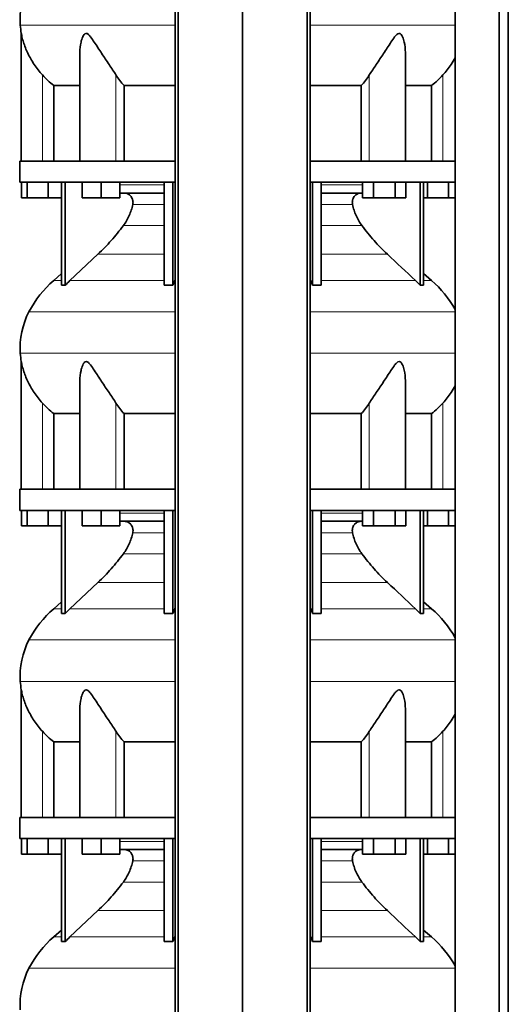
# Model space of a CAD drawing. Header units: millimetres. Extents: x 434 to 1326, y -2761 to 1974.
# Tile 24 of 33: x 441 to 754, y -21 to 609. Entities that reach past the tile are written whole.
import ezdxf

# ---------------------------------------------------------------- set-up
doc = ezdxf.new("R2010")
doc.units = ezdxf.units.MM
doc.layers.add('MID_344-7', color=7, linetype='Continuous')
doc.layers.add('VSI344_DIFFUSORE', color=7, linetype='Continuous')

# ---------------------------------------------------------------- blocks, each defined once
blk = doc.blocks.new('SE')
at = {"layer": 'MID_344-7', "color": 7, "linetype": 'Continuous', "lineweight": 35}
for p, q in [((540.77, 1181.15), (540.77, -320.85)), ((542.73, -320.85), (542.73, 1181.15)), ((583.97, -320.85), (583.97, 1181.15)), ((625.21, -320.85), (625.21, 1181.15)), ((627.18, 1181.15), (627.18, -320.85)), ((719.84, 1181.15), (719.84, -320.85)), ((747.97, -320.85), (747.97, 1181.15)), ((753.77, -320.85), (753.77, 1181.15)), ((719.77, 606.47), (719.77, 518.15)), ((719.82, 504.65), (719.82, 518.15)), ((719.77, 504.65), (719.77, 400.71)), ((719.77, 396.47), (719.77, 308.15)), ((719.82, 294.65), (719.82, 308.15)), ((719.77, 294.65), (719.77, 190.71)), ((719.77, 186.47), (719.77, 98.15)), ((719.82, 84.65), (719.82, 98.15)), ((719.77, 84.65), (719.77, -19.29))]:
    blk.add_line(p, q, dxfattribs=at)
at = {"layer": 'VSI344_DIFFUSORE', "color": 4, "linetype": 'Continuous', "lineweight": 9}
for p, q in [((441.84, 605.16), (540.77, 605.16)), ((627.18, 605.16), (719.77, 605.16)), ((455.97, 518.15), (455.97, 573.26)), ((503.01, 518.15), (503.01, 573.26)), ((664.94, 518.15), (664.94, 573.26)), ((711.97, 518.15), (711.97, 573.26)), ((505.46, 502.87), (533.75, 502.87)), ((634.2, 502.87), (660.63, 502.87)), ((533.75, 490.32), (513.75, 490.32)), ((654.2, 490.32), (634.2, 490.32)), ((507.73, 476.85), (533.75, 476.85)), ((634.2, 476.85), (660.21, 476.85)), ((491.48, 458.56), (533.75, 458.56)), ((634.2, 458.56), (676.46, 458.56)), ((468.26, 441.7), (463.18, 441.7)), ((473.56, 441.7), (533.75, 441.7)), ((540.53, 441.7), (540.77, 441.7)), ((627.18, 441.7), (627.41, 441.7)), ((694.39, 441.7), (634.2, 441.7)), ((699.68, 441.7), (704.76, 441.7)), ((540.77, 421.71), (447.4, 421.71)), ((719.77, 421.71), (627.18, 421.71)), ((441.84, 395.16), (540.77, 395.16)), ((627.18, 395.16), (719.77, 395.16)), ((455.97, 308.15), (455.97, 363.26)), ((503.01, 308.15), (503.01, 363.26)), ((664.94, 308.15), (664.94, 363.26)), ((711.97, 308.15), (711.97, 363.26)), ((505.46, 292.87), (533.75, 292.87)), ((634.2, 292.87), (660.63, 292.87)), ((533.75, 280.32), (513.75, 280.32)), ((654.2, 280.32), (634.2, 280.32)), ((507.73, 266.85), (533.75, 266.85)), ((634.2, 266.85), (660.21, 266.85)), ((491.48, 248.56), (533.75, 248.56)), ((634.2, 248.56), (676.46, 248.56)), ((463.18, 231.7), (468.26, 231.7)), ((473.56, 231.7), (533.75, 231.7)), ((540.53, 231.7), (540.77, 231.7)), ((627.18, 231.7), (627.41, 231.7)), ((694.39, 231.7), (634.2, 231.7)), ((699.68, 231.7), (704.76, 231.7)), ((540.77, 211.71), (447.4, 211.71)), ((719.77, 211.71), (627.18, 211.71)), ((441.84, 185.16), (540.77, 185.16)), ((627.18, 185.16), (719.77, 185.16)), ((455.97, 98.15), (455.97, 153.26)), ((503.01, 98.15), (503.01, 153.26)), ((664.94, 98.15), (664.94, 153.26)), ((711.97, 98.15), (711.97, 153.26)), ((505.46, 82.87), (533.75, 82.87)), ((634.2, 82.87), (660.63, 82.87)), ((533.75, 70.32), (513.75, 70.32)), ((654.2, 70.32), (634.2, 70.32)), ((507.73, 56.85), (533.75, 56.85)), ((634.2, 56.85), (660.21, 56.85)), ((491.48, 38.56), (533.75, 38.56)), ((634.2, 38.56), (676.46, 38.56)), ((468.26, 21.7), (463.18, 21.7)), ((473.56, 21.7), (533.75, 21.7)), ((540.53, 21.7), (540.77, 21.7)), ((627.18, 21.7), (627.41, 21.7)), ((694.39, 21.7), (634.2, 21.7)), ((699.68, 21.7), (704.76, 21.7)), ((540.77, 1.71), (447.4, 1.71)), ((719.77, 1.71), (627.18, 1.71))]:
    blk.add_line(p, q, dxfattribs=at)
at = {"layer": 'VSI344_DIFFUSORE', "color": 7, "linetype": 'Continuous', "lineweight": 35}
for p, q in [((442.47, 599.84), (442.47, 518.15)), ((479.96, 587.65), (479.96, 518.15)), ((687.98, 518.15), (687.98, 587.66)), ((463.22, 566.53), (479.96, 566.53)), ((463.22, 518.15), (463.22, 566.53)), ((508.14, 566.53), (540.77, 566.53)), ((508.14, 518.15), (508.14, 566.53)), ((627.18, 566.53), (659.81, 566.53)), ((659.81, 566.53), (659.81, 518.15)), ((687.98, 566.53), (704.72, 566.53)), ((704.72, 566.53), (704.72, 518.15)), ((540.77, 518.15), (441.47, 518.15)), ((441.47, 518.15), (441.47, 504.65)), ((719.82, 518.15), (627.18, 518.15)), ((540.77, 504.65), (441.47, 504.65)), ((442.59, 494.65), (442.59, 504.65)), ((446.17, 494.65), (446.17, 504.65)), ((459.56, 494.65), (459.56, 504.65)), ((468.26, 438.69), (468.26, 504.65)), ((470.56, 438.69), (470.56, 504.65)), ((481.46, 494.65), (481.46, 504.65)), ((493.46, 494.65), (493.46, 504.65)), ((505.46, 494.65), (505.46, 504.65)), ((533.75, 438.69), (533.75, 504.65)), ((539.29, 438.69), (539.29, 504.65)), ((719.82, 504.65), (627.18, 504.65)), ((628.65, 438.69), (628.65, 504.65)), ((634.2, 438.69), (634.2, 504.65)), ((660.63, 494.65), (660.63, 504.65)), ((667.55, 494.65), (667.55, 504.65)), ((681.41, 494.65), (681.41, 504.65)), ((688.34, 494.65), (688.34, 504.65)), ((697.38, 438.69), (697.38, 504.65)), ((699.68, 438.69), (699.68, 504.65)), ((702.17, 494.65), (702.17, 504.65)), ((715.56, 494.65), (715.56, 504.65)), ((446.17, 494.65), (442.59, 494.65)), ((459.56, 494.65), (446.17, 494.65)), ((468.26, 494.65), (459.56, 494.65)), ((493.46, 494.65), (481.46, 494.65)), ((505.46, 494.65), (493.46, 494.65)), ((533.75, 497.65), (505.46, 497.65)), ((660.63, 497.65), (634.2, 497.65)), ((667.55, 494.65), (660.63, 494.65)), ((681.41, 494.65), (667.55, 494.65)), ((688.34, 494.65), (681.41, 494.65)), ((702.17, 494.65), (699.68, 494.65)), ((715.56, 494.65), (702.17, 494.65)), ((719.77, 494.65), (715.56, 494.65)), ((491.48, 458.56), (473.56, 441.7)), ((468.26, 446.12), (463.18, 441.7)), ((539.29, 438.69), (540.53, 441.7)), ((694.39, 441.7), (697.38, 438.69)), ((704.76, 441.7), (699.68, 446.12)), ((533.75, 438.69), (539.29, 438.69)), ((697.38, 438.69), (699.68, 438.69)), ((442.47, 389.84), (442.47, 308.15)), ((479.96, 377.65), (479.96, 308.15)), ((687.98, 308.15), (687.98, 377.66)), ((463.22, 356.53), (479.96, 356.53)), ((463.22, 308.15), (463.22, 356.53)), ((508.14, 356.53), (540.77, 356.53)), ((508.14, 308.15), (508.14, 356.53)), ((627.18, 356.53), (659.81, 356.53)), ((659.81, 356.53), (659.81, 308.15)), ((687.98, 356.53), (704.72, 356.53)), ((704.72, 356.53), (704.72, 308.15)), ((540.77, 308.15), (441.47, 308.15)), ((441.47, 308.15), (441.47, 294.65)), ((719.82, 308.15), (627.18, 308.15)), ((540.77, 294.65), (441.47, 294.65)), ((442.59, 284.65), (442.59, 294.65)), ((446.17, 284.65), (446.17, 294.65)), ((459.56, 284.65), (459.56, 294.65)), ((468.26, 228.69), (468.26, 294.65)), ((470.56, 228.69), (470.56, 294.65)), ((481.46, 284.65), (481.46, 294.65)), ((493.46, 284.65), (493.46, 294.65)), ((505.46, 284.65), (505.46, 294.65)), ((533.75, 228.69), (533.75, 294.65)), ((539.29, 228.69), (539.29, 294.65)), ((719.82, 294.65), (627.18, 294.65)), ((628.65, 228.69), (628.65, 294.65)), ((634.2, 228.69), (634.2, 294.65)), ((660.63, 284.65), (660.63, 294.65)), ((667.55, 284.65), (667.55, 294.65)), ((681.41, 284.65), (681.41, 294.65)), ((688.34, 284.65), (688.34, 294.65)), ((697.38, 228.69), (697.38, 294.65)), ((699.68, 228.69), (699.68, 294.65)), ((702.17, 284.65), (702.17, 294.65)), ((715.56, 284.65), (715.56, 294.65)), ((446.17, 284.65), (442.59, 284.65)), ((459.56, 284.65), (446.17, 284.65)), ((468.26, 284.65), (459.56, 284.65)), ((493.46, 284.65), (481.46, 284.65)), ((505.46, 284.65), (493.46, 284.65)), ((533.75, 287.65), (505.46, 287.65)), ((660.63, 287.65), (634.2, 287.65)), ((667.55, 284.65), (660.63, 284.65)), ((681.41, 284.65), (667.55, 284.65)), ((688.34, 284.65), (681.41, 284.65)), ((702.17, 284.65), (699.68, 284.65)), ((715.56, 284.65), (702.17, 284.65)), ((719.77, 284.65), (715.56, 284.65)), ((491.48, 248.56), (473.56, 231.7)), ((468.26, 236.12), (463.18, 231.7)), ((704.76, 231.7), (699.68, 236.12)), ((533.75, 228.69), (539.29, 228.69)), ((539.29, 228.69), (540.53, 231.7)), ((694.39, 231.7), (697.38, 228.69)), ((697.38, 228.69), (699.68, 228.69)), ((442.47, 179.84), (442.47, 98.15)), ((479.96, 167.65), (479.96, 98.15)), ((687.98, 98.15), (687.98, 167.66)), ((463.22, 146.53), (479.96, 146.53)), ((463.22, 98.15), (463.22, 146.53)), ((508.14, 146.53), (540.77, 146.53)), ((508.14, 98.15), (508.14, 146.53)), ((627.18, 146.53), (659.81, 146.53)), ((659.81, 146.53), (659.81, 98.15)), ((687.98, 146.53), (704.72, 146.53)), ((704.72, 146.53), (704.72, 98.15)), ((540.77, 98.15), (441.47, 98.15)), ((441.47, 98.15), (441.47, 84.65)), ((719.82, 98.15), (627.18, 98.15)), ((540.77, 84.65), (441.47, 84.65)), ((442.59, 74.65), (442.59, 84.65)), ((446.17, 74.65), (446.17, 84.65)), ((459.56, 74.65), (459.56, 84.65)), ((468.26, 18.69), (468.26, 84.65)), ((470.56, 18.69), (470.56, 84.65)), ((481.46, 74.65), (481.46, 84.65)), ((493.46, 74.65), (493.46, 84.65)), ((505.46, 74.65), (505.46, 84.65)), ((533.75, 18.69), (533.75, 84.65)), ((539.29, 18.69), (539.29, 84.65)), ((719.82, 84.65), (627.18, 84.65)), ((628.65, 18.69), (628.65, 84.65)), ((634.2, 18.69), (634.2, 84.65)), ((660.63, 74.65), (660.63, 84.65)), ((667.55, 74.65), (667.55, 84.65)), ((681.41, 74.65), (681.41, 84.65)), ((688.34, 74.65), (688.34, 84.65)), ((697.38, 18.69), (697.38, 84.65)), ((699.68, 18.69), (699.68, 84.65)), ((702.17, 74.65), (702.17, 84.65)), ((715.56, 74.65), (715.56, 84.65)), ((533.75, 77.65), (505.46, 77.65)), ((660.63, 77.65), (634.2, 77.65)), ((446.17, 74.65), (442.59, 74.65)), ((459.56, 74.65), (446.17, 74.65)), ((468.26, 74.65), (459.56, 74.65)), ((493.46, 74.65), (481.46, 74.65)), ((505.46, 74.65), (493.46, 74.65)), ((667.55, 74.65), (660.63, 74.65)), ((681.41, 74.65), (667.55, 74.65)), ((688.34, 74.65), (681.41, 74.65)), ((702.17, 74.65), (699.68, 74.65)), ((715.56, 74.65), (702.17, 74.65)), ((719.77, 74.65), (715.56, 74.65)), ((491.48, 38.56), (473.56, 21.7)), ((468.26, 26.12), (463.18, 21.7)), ((704.76, 21.7), (699.68, 26.12)), ((539.29, 18.69), (540.53, 21.7)), ((694.39, 21.7), (697.38, 18.69)), ((533.75, 18.69), (539.29, 18.69)), ((697.38, 18.69), (699.68, 18.69))]:
    blk.add_line(p, q, dxfattribs=at)
for centre, radius, start, end in [((491.65, 608.59), 49.92, 152.41797, 183.94519), ((495.22, 608.84), 53.5, 183.94519, 189.68951), ((508.14, 389.98), 68.53, 131, 152.41797), ((659.8, 389.98), 68.53, 28.9585, 49), ((491.65, 398.59), 49.92, 152.41797, 183.94519), ((495.22, 398.84), 53.5, 183.94519, 189.68951), ((508.14, 179.98), 68.53, 131, 152.41797), ((659.8, 179.98), 68.53, 28.9585, 49), ((491.65, 188.59), 49.92, 152.41797, 183.94519), ((495.22, 188.84), 53.5, 183.94519, 189.68951), ((508.14, -30.02), 68.53, 131, 152.41797), ((659.8, -30.02), 68.53, 28.9585, 49), ((491.65, -21.41), 49.92, 152.41797, 183.94519)]:
    blk.add_arc(centre, radius, start, end, dxfattribs=at)
for points, knots in [([(455.97, 573.26), (454.03, 575.42), (452.3, 577.66), (449.18, 582.32), (447.82, 584.72), (445.54, 589.49), (444.6, 591.9), (443.5, 595.45), (443.18, 596.63), (442.81, 598.23), (442.7, 598.74), (442.53, 599.56), (442.47, 599.86), (442.47, 599.87)], [0, 0, 0, 0, 0.125, 0.125, 0.25, 0.25, 0.375, 0.375, 0.4375, 0.4375, 0.46875, 0.46875, 0.4987011, 0.4987011, 0.4987011, 0.4987011]), ([(503.01, 573.26), (501.64, 575.42), (500.12, 577.66), (496.99, 582.32), (495.38, 584.72), (492.24, 589.49), (490.69, 591.9), (488.33, 595.45), (487.55, 596.63), (486.29, 598.23), (485.85, 598.74), (484.9, 599.58), (484.36, 599.89), (483.34, 599.84), (482.91, 599.49), (482.22, 598.62), (481.96, 598.11), (481.24, 596.49), (480.91, 595.33), (480.18, 592.03), (479.96, 589.82), (479.96, 587.65)], [0, 0, 0, 0, 0.125, 0.125, 0.25, 0.25, 0.375, 0.375, 0.4375, 0.4375, 0.46875, 0.46875, 0.5, 0.5, 0.53125, 0.53125, 0.5625, 0.5625, 0.625, 0.625, 0.7389823, 0.7389823, 0.7389823, 0.7389823]), ([(687.98, 587.66), (687.98, 589.86), (687.76, 592.08), (687, 595.45), (686.65, 596.63), (685.93, 598.23), (685.65, 598.74), (684.94, 599.58), (684.48, 599.89), (683.45, 599.84), (682.92, 599.49), (681.98, 598.62), (681.56, 598.11), (680.3, 596.49), (679.53, 595.33), (677.2, 591.82), (675.64, 589.4), (672.5, 584.63), (670.93, 582.29), (667.83, 577.69), (666.3, 575.41), (664.94, 573.26)], [0.2596572, 0.2596572, 0.2596572, 0.2596572, 0.375, 0.375, 0.4375, 0.4375, 0.46875, 0.46875, 0.5, 0.5, 0.53125, 0.53125, 0.5625, 0.5625, 0.625, 0.625, 0.75, 0.75, 0.875, 0.875, 1, 1, 1, 1]), ([(719.83, 584.31), (719.03, 582.85), (718.16, 581.41), (715.66, 577.69), (713.9, 575.41), (711.97, 573.26)], [0.7976887, 0.7976887, 0.7976887, 0.7976887, 0.875, 0.875, 1, 1, 1, 1]), ([(513.75, 490.32), (513.84, 490.76), (513.89, 491.21), (513.89, 492.1), (513.84, 492.55), (513.7, 493.21), (513.64, 493.43), (513.51, 493.85), (513.43, 494.06), (513.15, 494.67), (512.93, 495.05), (512.55, 495.57), (512.41, 495.74), (512.11, 496.06), (511.96, 496.21), (511.63, 496.49), (511.46, 496.62), (511.11, 496.85), (510.93, 496.96), (510.37, 497.26), (509.98, 497.4), (509.37, 497.55), (509.17, 497.59), (508.75, 497.64), (508.55, 497.65), (508.34, 497.65)], [0, 0, 0, 0, 0.125, 0.125, 0.25, 0.25, 0.3125, 0.3125, 0.375, 0.375, 0.5, 0.5, 0.5625, 0.5625, 0.625, 0.625, 0.6875, 0.6875, 0.75, 0.75, 0.875, 0.875, 0.9375, 0.9375, 1, 1, 1, 1]), ([(654.2, 490.32), (654.1, 490.76), (654.06, 491.21), (654.06, 492.1), (654.1, 492.55), (654.24, 493.21), (654.3, 493.43), (654.44, 493.85), (654.52, 494.06), (654.79, 494.67), (655.01, 495.05), (655.4, 495.57), (655.54, 495.74), (655.83, 496.06), (655.99, 496.21), (656.31, 496.49), (656.48, 496.62), (656.83, 496.85), (657.01, 496.96), (657.58, 497.26), (657.97, 497.4), (658.57, 497.55), (658.78, 497.59), (659.19, 497.64), (659.4, 497.65), (659.6, 497.65)], [0, 0, 0, 0, 0.125, 0.125, 0.25, 0.25, 0.3125, 0.3125, 0.375, 0.375, 0.5, 0.5, 0.5625, 0.5625, 0.625, 0.625, 0.6875, 0.6875, 0.75, 0.75, 0.875, 0.875, 0.9375, 0.9375, 1, 1, 1, 1]), ([(507.73, 476.85), (509.18, 478.81), (510.42, 480.93), (511.96, 484.36), (512.4, 485.52), (513.17, 487.89), (513.49, 489.1), (513.75, 490.32)], [0, 0, 0, 0, 0.5, 0.5, 0.75, 0.75, 1, 1, 1, 1]), ([(660.21, 476.85), (658.76, 478.81), (657.52, 480.93), (655.99, 484.36), (655.54, 485.52), (654.77, 487.89), (654.45, 489.1), (654.2, 490.32)], [0, 0, 0, 0, 0.5, 0.5, 0.75, 0.75, 1, 1, 1, 1]), ([(491.48, 458.56), (494.42, 461.32), (497.25, 464.24), (502.71, 470.38), (505.29, 473.56), (507.73, 476.85)], [0, 0, 0, 0, 0.5, 0.5, 1, 1, 1, 1]), ([(676.46, 458.56), (673.53, 461.32), (670.69, 464.24), (665.23, 470.38), (662.65, 473.56), (660.21, 476.85)], [0, 0, 0, 0, 0.5, 0.5, 1, 1, 1, 1]), ([(455.97, 363.26), (454.03, 365.42), (452.3, 367.66), (449.18, 372.32), (447.82, 374.72), (445.54, 379.49), (444.6, 381.9), (443.5, 385.45), (443.18, 386.63), (442.81, 388.23), (442.7, 388.74), (442.53, 389.56), (442.47, 389.86), (442.47, 389.87)], [0, 0, 0, 0, 0.125, 0.125, 0.25, 0.25, 0.375, 0.375, 0.4375, 0.4375, 0.46875, 0.46875, 0.4987011, 0.4987011, 0.4987011, 0.4987011]), ([(503.01, 363.26), (501.64, 365.42), (500.12, 367.66), (496.99, 372.32), (495.38, 374.72), (492.24, 379.49), (490.69, 381.9), (488.33, 385.45), (487.55, 386.63), (486.29, 388.23), (485.85, 388.74), (484.9, 389.58), (484.36, 389.89), (483.34, 389.84), (482.91, 389.49), (482.22, 388.62), (481.96, 388.11), (481.24, 386.49), (480.91, 385.33), (480.18, 382.03), (479.96, 379.82), (479.96, 377.65)], [0, 0, 0, 0, 0.125, 0.125, 0.25, 0.25, 0.375, 0.375, 0.4375, 0.4375, 0.46875, 0.46875, 0.5, 0.5, 0.53125, 0.53125, 0.5625, 0.5625, 0.625, 0.625, 0.7389823, 0.7389823, 0.7389823, 0.7389823]), ([(687.98, 377.66), (687.98, 379.86), (687.76, 382.08), (687, 385.45), (686.65, 386.63), (685.93, 388.23), (685.65, 388.74), (684.94, 389.58), (684.48, 389.89), (683.45, 389.84), (682.92, 389.49), (681.98, 388.62), (681.56, 388.11), (680.3, 386.49), (679.53, 385.33), (677.2, 381.82), (675.64, 379.4), (672.5, 374.63), (670.93, 372.29), (667.83, 367.69), (666.3, 365.41), (664.94, 363.26)], [0.2596572, 0.2596572, 0.2596572, 0.2596572, 0.375, 0.375, 0.4375, 0.4375, 0.46875, 0.46875, 0.5, 0.5, 0.53125, 0.53125, 0.5625, 0.5625, 0.625, 0.625, 0.75, 0.75, 0.875, 0.875, 1, 1, 1, 1]), ([(719.83, 374.31), (719.03, 372.85), (718.16, 371.41), (715.66, 367.69), (713.9, 365.41), (711.97, 363.26)], [0.7976887, 0.7976887, 0.7976887, 0.7976887, 0.875, 0.875, 1, 1, 1, 1]), ([(513.75, 280.32), (513.84, 280.76), (513.89, 281.21), (513.89, 282.1), (513.84, 282.55), (513.7, 283.21), (513.64, 283.43), (513.51, 283.85), (513.43, 284.06), (513.15, 284.67), (512.93, 285.05), (512.55, 285.57), (512.41, 285.74), (512.11, 286.06), (511.96, 286.21), (511.63, 286.49), (511.46, 286.62), (511.11, 286.85), (510.93, 286.96), (510.37, 287.26), (509.98, 287.4), (509.37, 287.55), (509.17, 287.59), (508.75, 287.64), (508.55, 287.65), (508.34, 287.65)], [0, 0, 0, 0, 0.125, 0.125, 0.25, 0.25, 0.3125, 0.3125, 0.375, 0.375, 0.5, 0.5, 0.5625, 0.5625, 0.625, 0.625, 0.6875, 0.6875, 0.75, 0.75, 0.875, 0.875, 0.9375, 0.9375, 1, 1, 1, 1]), ([(654.2, 280.32), (654.1, 280.76), (654.06, 281.21), (654.06, 282.1), (654.1, 282.55), (654.24, 283.21), (654.3, 283.43), (654.44, 283.85), (654.52, 284.06), (654.79, 284.67), (655.01, 285.05), (655.4, 285.57), (655.54, 285.74), (655.83, 286.06), (655.99, 286.21), (656.31, 286.49), (656.48, 286.62), (656.83, 286.85), (657.01, 286.96), (657.58, 287.26), (657.97, 287.4), (658.57, 287.55), (658.78, 287.59), (659.19, 287.64), (659.4, 287.65), (659.6, 287.65)], [0, 0, 0, 0, 0.125, 0.125, 0.25, 0.25, 0.3125, 0.3125, 0.375, 0.375, 0.5, 0.5, 0.5625, 0.5625, 0.625, 0.625, 0.6875, 0.6875, 0.75, 0.75, 0.875, 0.875, 0.9375, 0.9375, 1, 1, 1, 1]), ([(507.73, 266.85), (509.18, 268.81), (510.42, 270.93), (511.96, 274.36), (512.4, 275.52), (513.17, 277.89), (513.49, 279.1), (513.75, 280.32)], [0, 0, 0, 0, 0.5, 0.5, 0.75, 0.75, 1, 1, 1, 1]), ([(660.21, 266.85), (658.76, 268.81), (657.52, 270.93), (655.99, 274.36), (655.54, 275.52), (654.77, 277.89), (654.45, 279.1), (654.2, 280.32)], [0, 0, 0, 0, 0.5, 0.5, 0.75, 0.75, 1, 1, 1, 1]), ([(491.48, 248.56), (494.42, 251.32), (497.25, 254.24), (502.71, 260.38), (505.29, 263.56), (507.73, 266.85)], [0, 0, 0, 0, 0.5, 0.5, 1, 1, 1, 1]), ([(676.46, 248.56), (673.53, 251.32), (670.69, 254.24), (665.23, 260.38), (662.65, 263.56), (660.21, 266.85)], [0, 0, 0, 0, 0.5, 0.5, 1, 1, 1, 1]), ([(455.97, 153.26), (454.03, 155.42), (452.3, 157.66), (449.18, 162.32), (447.82, 164.72), (445.54, 169.49), (444.6, 171.9), (443.5, 175.45), (443.18, 176.63), (442.81, 178.23), (442.7, 178.74), (442.53, 179.56), (442.47, 179.86), (442.47, 179.87)], [0, 0, 0, 0, 0.125, 0.125, 0.25, 0.25, 0.375, 0.375, 0.4375, 0.4375, 0.46875, 0.46875, 0.4987011, 0.4987011, 0.4987011, 0.4987011]), ([(503.01, 153.26), (501.64, 155.42), (500.12, 157.66), (496.99, 162.32), (495.38, 164.72), (492.24, 169.49), (490.69, 171.9), (488.33, 175.45), (487.55, 176.63), (486.29, 178.23), (485.85, 178.74), (484.9, 179.58), (484.36, 179.89), (483.34, 179.84), (482.91, 179.49), (482.22, 178.62), (481.96, 178.11), (481.24, 176.49), (480.91, 175.33), (480.18, 172.03), (479.96, 169.82), (479.96, 167.65)], [0, 0, 0, 0, 0.125, 0.125, 0.25, 0.25, 0.375, 0.375, 0.4375, 0.4375, 0.46875, 0.46875, 0.5, 0.5, 0.53125, 0.53125, 0.5625, 0.5625, 0.625, 0.625, 0.7389823, 0.7389823, 0.7389823, 0.7389823]), ([(687.98, 167.66), (687.98, 169.86), (687.76, 172.08), (687, 175.45), (686.65, 176.63), (685.93, 178.23), (685.65, 178.74), (684.94, 179.58), (684.48, 179.89), (683.45, 179.84), (682.92, 179.49), (681.98, 178.62), (681.56, 178.11), (680.3, 176.49), (679.53, 175.33), (677.2, 171.82), (675.64, 169.4), (672.5, 164.63), (670.93, 162.29), (667.83, 157.69), (666.3, 155.41), (664.94, 153.26)], [0.2596572, 0.2596572, 0.2596572, 0.2596572, 0.375, 0.375, 0.4375, 0.4375, 0.46875, 0.46875, 0.5, 0.5, 0.53125, 0.53125, 0.5625, 0.5625, 0.625, 0.625, 0.75, 0.75, 0.875, 0.875, 1, 1, 1, 1]), ([(719.83, 164.31), (719.03, 162.85), (718.16, 161.41), (715.66, 157.69), (713.9, 155.41), (711.97, 153.26)], [0.7976887, 0.7976887, 0.7976887, 0.7976887, 0.875, 0.875, 1, 1, 1, 1]), ([(513.75, 70.32), (513.84, 70.76), (513.89, 71.21), (513.89, 72.1), (513.84, 72.55), (513.7, 73.21), (513.64, 73.43), (513.51, 73.85), (513.43, 74.06), (513.15, 74.67), (512.93, 75.05), (512.55, 75.57), (512.41, 75.74), (512.11, 76.06), (511.96, 76.21), (511.63, 76.49), (511.46, 76.62), (511.11, 76.85), (510.93, 76.96), (510.37, 77.26), (509.98, 77.4), (509.37, 77.55), (509.17, 77.59), (508.75, 77.64), (508.55, 77.65), (508.34, 77.65)], [0, 0, 0, 0, 0.125, 0.125, 0.25, 0.25, 0.3125, 0.3125, 0.375, 0.375, 0.5, 0.5, 0.5625, 0.5625, 0.625, 0.625, 0.6875, 0.6875, 0.75, 0.75, 0.875, 0.875, 0.9375, 0.9375, 1, 1, 1, 1]), ([(654.2, 70.32), (654.1, 70.76), (654.06, 71.21), (654.06, 72.1), (654.1, 72.55), (654.24, 73.21), (654.3, 73.43), (654.44, 73.85), (654.52, 74.06), (654.79, 74.67), (655.01, 75.05), (655.4, 75.57), (655.54, 75.74), (655.83, 76.06), (655.99, 76.21), (656.31, 76.49), (656.48, 76.62), (656.83, 76.85), (657.01, 76.96), (657.58, 77.26), (657.97, 77.4), (658.57, 77.55), (658.78, 77.59), (659.19, 77.64), (659.4, 77.65), (659.6, 77.65)], [0, 0, 0, 0, 0.125, 0.125, 0.25, 0.25, 0.3125, 0.3125, 0.375, 0.375, 0.5, 0.5, 0.5625, 0.5625, 0.625, 0.625, 0.6875, 0.6875, 0.75, 0.75, 0.875, 0.875, 0.9375, 0.9375, 1, 1, 1, 1]), ([(507.73, 56.85), (509.18, 58.81), (510.42, 60.93), (511.96, 64.36), (512.4, 65.52), (513.17, 67.89), (513.49, 69.1), (513.75, 70.32)], [0, 0, 0, 0, 0.5, 0.5, 0.75, 0.75, 1, 1, 1, 1]), ([(660.21, 56.85), (658.76, 58.81), (657.52, 60.93), (655.99, 64.36), (655.54, 65.52), (654.77, 67.89), (654.45, 69.1), (654.2, 70.32)], [0, 0, 0, 0, 0.5, 0.5, 0.75, 0.75, 1, 1, 1, 1]), ([(491.48, 38.56), (494.42, 41.32), (497.25, 44.24), (502.71, 50.38), (505.29, 53.56), (507.73, 56.85)], [0, 0, 0, 0, 0.5, 0.5, 1, 1, 1, 1]), ([(676.46, 38.56), (673.53, 41.32), (670.69, 44.24), (665.23, 50.38), (662.65, 53.56), (660.21, 56.85)], [0, 0, 0, 0, 0.5, 0.5, 1, 1, 1, 1])]:
    blk.add_open_spline(points, degree=3, knots=knots, dxfattribs=at)
for points in [[(463.22, 566.53), (460.6, 568.55), (458.18, 570.79), (455.97, 573.26)], [(508.14, 566.53), (506.28, 568.55), (504.57, 570.79), (503.01, 573.26)], [(664.94, 573.26), (663.37, 570.79), (661.66, 568.55), (659.81, 566.53)], [(711.97, 573.26), (709.76, 570.79), (707.34, 568.55), (704.72, 566.53)], [(676.46, 458.56), (682.44, 452.94), (688.41, 447.32), (694.39, 441.7)], [(473.56, 441.7), (472.53, 440.73), (471.53, 439.73), (470.56, 438.69)], [(540.53, 441.7), (540.61, 441.88), (540.69, 442.05), (540.77, 442.23)], [(627.41, 441.7), (627.33, 441.88), (627.26, 442.05), (627.18, 442.23)], [(628.65, 438.69), (628.25, 439.73), (627.84, 440.73), (627.41, 441.7)], [(470.56, 438.69), (469.79, 438.74), (469.03, 438.74), (468.26, 438.69)], [(634.2, 438.69), (632.35, 438.74), (630.5, 438.74), (628.65, 438.69)], [(463.22, 356.53), (460.6, 358.55), (458.18, 360.79), (455.97, 363.26)], [(508.14, 356.53), (506.28, 358.55), (504.57, 360.79), (503.01, 363.26)], [(664.94, 363.26), (663.37, 360.79), (661.66, 358.55), (659.81, 356.53)], [(711.97, 363.26), (709.76, 360.79), (707.34, 358.55), (704.72, 356.53)], [(676.46, 248.56), (682.44, 242.94), (688.41, 237.32), (694.39, 231.7)], [(470.56, 228.69), (469.79, 228.74), (469.03, 228.74), (468.26, 228.69)], [(473.56, 231.7), (472.53, 230.73), (471.53, 229.73), (470.56, 228.69)], [(540.53, 231.7), (540.61, 231.88), (540.69, 232.05), (540.77, 232.23)], [(627.41, 231.7), (627.33, 231.88), (627.26, 232.05), (627.18, 232.23)], [(628.65, 228.69), (628.25, 229.73), (627.84, 230.73), (627.41, 231.7)], [(634.2, 228.69), (632.35, 228.74), (630.5, 228.74), (628.65, 228.69)], [(463.22, 146.53), (460.6, 148.55), (458.18, 150.79), (455.97, 153.26)], [(508.14, 146.53), (506.28, 148.55), (504.57, 150.79), (503.01, 153.26)], [(664.94, 153.26), (663.37, 150.79), (661.66, 148.55), (659.81, 146.53)], [(711.97, 153.26), (709.76, 150.79), (707.34, 148.55), (704.72, 146.53)], [(676.46, 38.56), (682.44, 32.94), (688.41, 27.32), (694.39, 21.7)], [(473.56, 21.7), (472.53, 20.73), (471.53, 19.73), (470.56, 18.69)], [(540.53, 21.7), (540.61, 21.88), (540.69, 22.05), (540.77, 22.23)], [(627.41, 21.7), (627.33, 21.88), (627.26, 22.05), (627.18, 22.23)], [(628.65, 18.69), (628.25, 19.73), (627.84, 20.73), (627.41, 21.7)], [(470.56, 18.69), (469.79, 18.74), (469.03, 18.74), (468.26, 18.69)], [(634.2, 18.69), (632.35, 18.74), (630.5, 18.74), (628.65, 18.69)]]:
    blk.add_open_spline(points, degree=3, dxfattribs=at)

msp = doc.modelspace()

# ---------------------------------------------------------------- block references
msp.add_blockref('SE', (0, 0))

doc.saveas('drawing.dxf')
